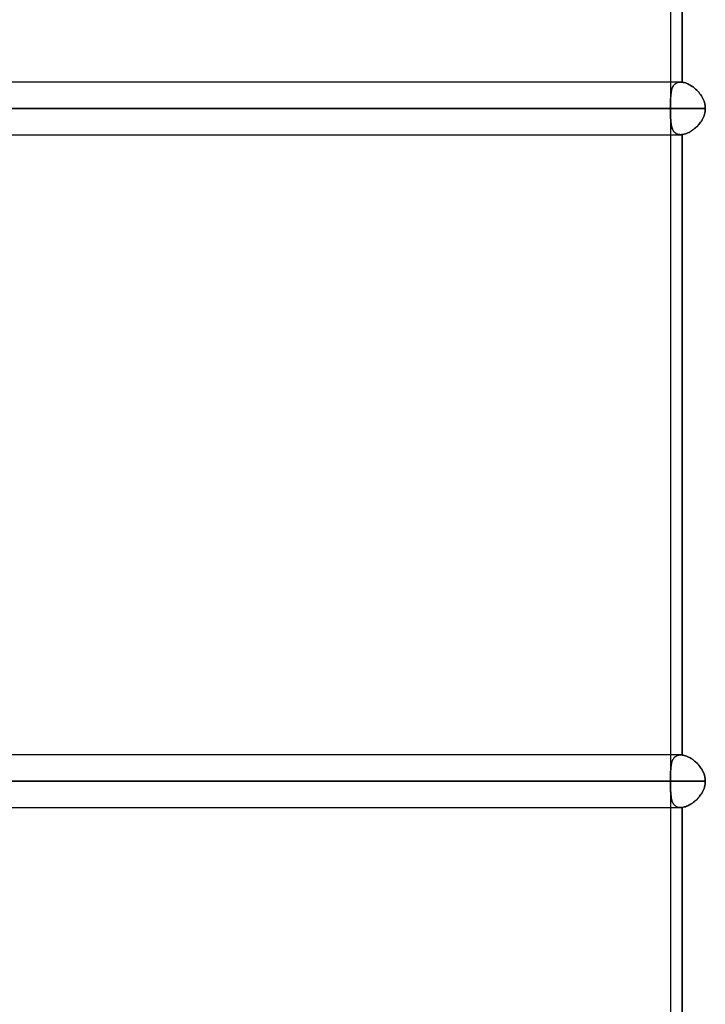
# Model space of a CAD drawing. Header units: millimetres. Extents: x -156 to 156, y -52 to 132.
# Tile 59 of 79: x 63 to 76, y 8 to 27. Entities that reach past the tile are written whole.
import ezdxf

# ---------------------------------------------------------------- set-up
doc = ezdxf.new("R2010")
doc.units = ezdxf.units.MM
doc.layers.add('MAIN-1', color=7, linetype='Continuous')

msp = doc.modelspace()

# ---------------------------------------------------------------- linework, layer by layer
at = {"layer": 'MAIN-1'}
for p, q in [((75.441, 37.55), (75.441, 24.92)), ((75.441, 37.15), (75.441, 25.35)), ((75.66, 37.152), (75.66, 25.348)), ((75.66, 25.348), (75.66, 37.152)), ((75.632, 25.35), (-75.632, 25.35)), ((75.632, 25.35), (-75.632, 25.35)), ((75.441, 25.35), (75.441, 24.92)), ((75.493, 25.278), (75.502, 25.29)), ((75.509, 25.298), (75.498, 25.285)), ((75.502, 25.29), (75.511, 25.301)), ((75.52, 25.31), (75.509, 25.298)), ((75.511, 25.301), (75.522, 25.311)), ((75.533, 25.32), (75.52, 25.31)), ((75.522, 25.311), (75.533, 25.32)), ((75.547, 25.329), (75.533, 25.32)), ((75.533, 25.32), (75.544, 25.328)), ((75.544, 25.328), (75.557, 25.334)), ((75.562, 25.337), (75.547, 25.329)), ((75.557, 25.334), (75.57, 25.34)), ((75.578, 25.342), (75.562, 25.337)), ((75.57, 25.34), (75.585, 25.344)), ((75.595, 25.347), (75.578, 25.342)), ((75.585, 25.344), (75.6, 25.347)), ((75.613, 25.349), (75.595, 25.347)), ((75.6, 25.347), (75.616, 25.349)), ((75.632, 25.35), (75.613, 25.349)), ((75.616, 25.349), (75.632, 25.35)), ((75.637, 25.35), (75.632, 25.35)), ((75.632, 25.35), (75.637, 25.35)), ((75.641, 25.35), (75.637, 25.35)), ((75.637, 25.35), (75.641, 25.35)), ((75.646, 25.35), (75.641, 25.35)), ((75.641, 25.35), (75.646, 25.35)), ((75.651, 25.349), (75.646, 25.35)), ((75.646, 25.35), (75.651, 25.349)), ((75.656, 25.349), (75.651, 25.349)), ((75.651, 25.349), (75.656, 25.349)), ((75.66, 25.348), (75.656, 25.349)), ((75.656, 25.349), (75.66, 25.348)), ((75.681, 25.345), (75.66, 25.348)), ((75.66, 25.348), (75.681, 25.345)), ((75.702, 25.34), (75.681, 25.345)), ((75.681, 25.345), (75.701, 25.341)), ((75.701, 25.341), (75.723, 25.334)), ((75.723, 25.334), (75.702, 25.34)), ((75.745, 25.326), (75.723, 25.334)), ((75.723, 25.334), (75.745, 25.327)), ((75.745, 25.327), (75.767, 25.317)), ((75.767, 25.317), (75.745, 25.326)), ((75.789, 25.306), (75.767, 25.317)), ((75.767, 25.317), (75.789, 25.307)), ((75.789, 25.307), (75.811, 25.295)), ((75.811, 25.294), (75.789, 25.306)), ((75.811, 25.295), (75.832, 25.282)), ((75.833, 25.281), (75.811, 25.294)), ((75.447, 25.12), (75.445, 25.098)), ((75.445, 25.095), (75.446, 25.115)), ((75.446, 25.115), (75.449, 25.134)), ((75.45, 25.142), (75.447, 25.12)), ((75.449, 25.134), (75.451, 25.153)), ((75.453, 25.163), (75.45, 25.142)), ((75.451, 25.153), (75.454, 25.171)), ((75.457, 25.183), (75.453, 25.163)), ((75.454, 25.171), (75.458, 25.188)), ((75.461, 25.202), (75.457, 25.183)), ((75.458, 25.188), (75.462, 25.205)), ((75.467, 25.221), (75.461, 25.202)), ((75.462, 25.205), (75.467, 25.221)), ((75.473, 25.239), (75.467, 25.221)), ((75.467, 25.221), (75.472, 25.237)), ((75.472, 25.237), (75.479, 25.251)), ((75.481, 25.255), (75.473, 25.239)), ((75.479, 25.251), (75.486, 25.265)), ((75.489, 25.271), (75.481, 25.255)), ((75.486, 25.265), (75.493, 25.278)), ((75.498, 25.285), (75.489, 25.271)), ((75.832, 25.282), (75.854, 25.267)), ((75.855, 25.267), (75.833, 25.281)), ((75.854, 25.267), (75.876, 25.251)), ((75.877, 25.251), (75.855, 25.267)), ((75.876, 25.251), (75.897, 25.235)), ((75.898, 25.234), (75.877, 25.251)), ((75.897, 25.235), (75.918, 25.217)), ((75.918, 25.216), (75.898, 25.234)), ((75.918, 25.217), (75.938, 25.198)), ((75.938, 25.197), (75.918, 25.216)), ((75.938, 25.198), (75.957, 25.178)), ((75.958, 25.177), (75.938, 25.197)), ((75.957, 25.178), (75.976, 25.157)), ((75.976, 25.157), (75.958, 25.177)), ((75.994, 25.135), (75.976, 25.157)), ((75.976, 25.157), (75.994, 25.135)), ((76.011, 25.112), (75.994, 25.135)), ((75.994, 25.135), (76.011, 25.113)), ((76.011, 25.113), (76.026, 25.09)), ((76.027, 25.089), (76.011, 25.112)), ((75.441, 25.012), (75.442, 25.034)), ((75.442, 25.026), (75.441, 25.001)), ((75.441, 24.99), (75.441, 25.012)), ((75.441, 25.001), (75.441, 24.975)), ((75.441, 24.968), (75.441, 24.99)), ((75.441, 24.975), (75.441, 24.948)), ((75.441, 24.945), (75.441, 24.968)), ((75.441, 24.948), (75.441, 24.921)), ((75.441, 24.921), (75.441, 24.945)), ((75.441, 24.921), (75.441, 24.909)), ((75.441, 24.91), (75.441, 24.921)), ((75.444, 25.075), (75.442, 25.051)), ((75.442, 25.034), (75.443, 25.055)), ((75.442, 25.051), (75.442, 25.026)), ((75.443, 25.055), (75.444, 25.075)), ((75.445, 25.098), (75.444, 25.075)), ((75.444, 25.075), (75.445, 25.095)), ((76.026, 25.09), (76.041, 25.065)), ((76.041, 25.065), (76.027, 25.089)), ((76.055, 25.04), (76.041, 25.065)), ((76.041, 25.065), (76.054, 25.04)), ((76.054, 25.04), (76.066, 25.015)), ((76.067, 25.014), (76.055, 25.04)), ((76.066, 25.015), (76.077, 24.988)), ((76.077, 24.988), (76.067, 25.014)), ((76.086, 24.961), (76.077, 24.988)), ((76.077, 24.988), (76.086, 24.961)), ((76.093, 24.934), (76.086, 24.961)), ((76.086, 24.961), (76.093, 24.934)), ((76.098, 24.906), (76.093, 24.934)), ((76.093, 24.934), (76.098, 24.906)), ((-76.102, 24.85), (76.102, 24.85)), ((76.102, 24.85), (-76.102, 24.85)), ((-75.441, 24.85), (75.441, 24.85)), ((75.441, 24.85), (27.697, 24.85)), ((75.441, 24.898), (75.441, 24.91)), ((75.441, 24.909), (75.441, 24.898)), ((75.441, 24.898), (75.441, 24.886)), ((75.441, 24.886), (75.441, 24.898)), ((75.441, 24.886), (75.441, 24.874)), ((75.441, 24.874), (75.441, 24.886)), ((75.441, 24.874), (75.441, 24.862)), ((75.441, 24.862), (75.441, 24.874)), ((75.441, 24.862), (75.441, 24.85)), ((75.441, 24.85), (75.441, 24.862)), ((75.441, 24.838), (75.441, 24.85)), ((75.441, 24.85), (75.441, 24.838)), ((75.441, 24.826), (75.441, 24.838)), ((75.441, 24.838), (75.441, 24.826)), ((75.441, 24.814), (75.441, 24.826)), ((75.441, 24.826), (75.441, 24.814)), ((75.441, 24.803), (75.441, 24.814)), ((75.441, 24.814), (75.441, 24.802)), ((75.441, 24.791), (75.441, 24.803)), ((75.441, 24.802), (75.441, 24.79)), ((75.441, 24.779), (75.441, 24.791)), ((75.441, 24.79), (75.441, 24.779)), ((75.441, 24.78), (75.441, 24.35)), ((75.441, 24.78), (75.441, 12.12)), ((75.441, 24.754), (75.441, 24.779)), ((75.441, 24.779), (75.441, 24.749)), ((75.441, 24.729), (75.441, 24.754)), ((75.441, 24.749), (75.441, 24.72)), ((75.441, 24.705), (75.441, 24.729)), ((76.077, 24.711), (76.085, 24.738)), ((76.085, 24.738), (76.077, 24.712)), ((76.085, 24.738), (76.092, 24.766)), ((76.092, 24.766), (76.085, 24.738)), ((76.092, 24.766), (76.097, 24.794)), ((76.097, 24.794), (76.092, 24.766)), ((76.097, 24.794), (76.101, 24.822)), ((76.101, 24.822), (76.097, 24.794)), ((76.101, 24.878), (76.098, 24.906)), ((76.098, 24.906), (76.101, 24.878)), ((76.102, 24.85), (76.101, 24.878)), ((76.101, 24.878), (76.102, 24.85)), ((76.101, 24.822), (76.102, 24.85)), ((76.102, 24.85), (76.101, 24.822)), ((75.441, 24.72), (75.441, 24.691)), ((75.441, 24.682), (75.441, 24.705)), ((75.441, 24.691), (75.442, 24.664)), ((75.442, 24.659), (75.441, 24.682)), ((75.442, 24.664), (75.443, 24.637)), ((75.443, 24.636), (75.442, 24.659)), ((75.443, 24.637), (75.444, 24.611)), ((75.444, 24.615), (75.443, 24.636)), ((75.446, 24.593), (75.444, 24.615)), ((75.444, 24.611), (75.446, 24.586)), ((75.448, 24.573), (75.446, 24.593)), ((75.446, 24.586), (75.449, 24.562)), ((75.45, 24.553), (75.448, 24.573)), ((75.449, 24.562), (75.453, 24.538)), ((75.453, 24.534), (75.45, 24.553)), ((75.453, 24.538), (75.457, 24.516)), ((75.976, 24.543), (75.957, 24.522)), ((75.957, 24.521), (75.975, 24.542)), ((75.975, 24.542), (75.993, 24.564)), ((75.994, 24.565), (75.976, 24.543)), ((75.993, 24.564), (76.01, 24.586)), ((76.011, 24.587), (75.994, 24.565)), ((76.01, 24.586), (76.026, 24.61)), ((76.026, 24.611), (76.011, 24.587)), ((76.041, 24.635), (76.026, 24.611)), ((76.026, 24.61), (76.041, 24.634)), ((76.054, 24.66), (76.041, 24.635)), ((76.041, 24.634), (76.054, 24.659)), ((76.054, 24.659), (76.066, 24.685)), ((76.066, 24.685), (76.054, 24.66)), ((76.077, 24.712), (76.066, 24.685)), ((76.066, 24.685), (76.077, 24.711)), ((75.457, 24.515), (75.453, 24.534)), ((75.457, 24.516), (75.462, 24.496)), ((75.461, 24.497), (75.457, 24.515)), ((75.467, 24.48), (75.461, 24.497)), ((75.462, 24.496), (75.468, 24.476)), ((75.472, 24.463), (75.467, 24.48)), ((75.468, 24.476), (75.475, 24.457)), ((75.479, 24.447), (75.472, 24.463)), ((75.475, 24.457), (75.483, 24.44)), ((75.487, 24.433), (75.479, 24.447)), ((75.483, 24.44), (75.492, 24.424)), ((75.495, 24.419), (75.487, 24.433)), ((75.492, 24.424), (75.503, 24.409)), ((75.505, 24.407), (75.495, 24.419)), ((75.503, 24.409), (75.515, 24.396)), ((75.515, 24.395), (75.505, 24.407)), ((75.515, 24.396), (75.528, 24.384)), ((75.526, 24.385), (75.515, 24.395)), ((75.539, 24.376), (75.526, 24.385)), ((75.528, 24.384), (75.542, 24.374)), ((75.552, 24.368), (75.539, 24.376)), ((75.542, 24.374), (75.558, 24.365)), ((75.566, 24.362), (75.552, 24.368)), ((75.558, 24.365), (75.575, 24.359)), ((75.582, 24.357), (75.566, 24.362)), ((75.575, 24.359), (75.593, 24.354)), ((75.598, 24.353), (75.582, 24.357)), ((75.593, 24.354), (75.612, 24.351)), ((75.615, 24.351), (75.598, 24.353)), ((75.612, 24.351), (75.632, 24.35)), ((75.632, 24.35), (75.615, 24.351)), ((75.652, 24.351), (75.648, 24.351)), ((75.648, 24.351), (75.652, 24.351)), ((75.656, 24.351), (75.652, 24.351)), ((75.652, 24.351), (75.656, 24.351)), ((75.66, 24.352), (75.656, 24.351)), ((75.656, 24.351), (75.66, 24.352)), ((75.66, 24.352), (75.681, 24.355)), ((75.681, 24.355), (75.66, 24.352)), ((75.66, 24.352), (75.66, 12.548)), ((75.66, 12.548), (75.66, 24.352)), ((75.702, 24.36), (75.681, 24.355)), ((75.681, 24.355), (75.701, 24.359)), ((75.701, 24.359), (75.722, 24.366)), ((75.723, 24.366), (75.702, 24.36)), ((75.722, 24.366), (75.744, 24.373)), ((75.745, 24.374), (75.723, 24.366)), ((75.744, 24.373), (75.766, 24.382)), ((75.767, 24.383), (75.745, 24.374)), ((75.766, 24.382), (75.788, 24.393)), ((75.789, 24.393), (75.767, 24.383)), ((75.788, 24.393), (75.81, 24.405)), ((75.811, 24.405), (75.789, 24.393)), ((75.81, 24.405), (75.832, 24.418)), ((75.833, 24.419), (75.811, 24.405)), ((75.832, 24.418), (75.854, 24.433)), ((75.855, 24.433), (75.833, 24.419)), ((75.854, 24.433), (75.875, 24.448)), ((75.876, 24.449), (75.855, 24.433)), ((75.875, 24.448), (75.896, 24.465)), ((75.897, 24.466), (75.876, 24.449)), ((75.896, 24.465), (75.917, 24.483)), ((75.918, 24.483), (75.897, 24.466)), ((75.917, 24.483), (75.937, 24.501)), ((75.938, 24.502), (75.918, 24.483)), ((75.937, 24.501), (75.957, 24.521)), ((75.957, 24.522), (75.938, 24.502)), ((-75.632, 24.35), (75.632, 24.35)), ((-75.632, 24.35), (75.632, 24.35)), ((75.441, 24.35), (75.441, 12.55)), ((75.636, 24.35), (75.632, 24.35)), ((75.632, 24.35), (75.636, 24.35)), ((75.64, 24.35), (75.636, 24.35)), ((75.636, 24.35), (75.64, 24.35)), ((75.644, 24.35), (75.64, 24.35)), ((75.64, 24.35), (75.644, 24.35)), ((75.648, 24.351), (75.644, 24.35)), ((75.644, 24.35), (75.648, 24.351)), ((75.632, 12.55), (-75.632, 12.55)), ((75.632, 12.55), (-75.632, 12.55)), ((75.441, 12.55), (75.441, 12.12)), ((75.632, 12.55), (75.613, 12.549)), ((75.616, 12.549), (75.632, 12.55)), ((75.632, 12.55), (75.637, 12.55)), ((75.637, 12.55), (75.632, 12.55)), ((75.451, 12.354), (75.454, 12.372)), ((75.456, 12.382), (75.453, 12.362)), ((75.454, 12.372), (75.458, 12.39)), ((75.461, 12.401), (75.456, 12.382)), ((75.458, 12.39), (75.462, 12.406)), ((75.466, 12.42), (75.461, 12.401)), ((75.462, 12.406), (75.467, 12.423)), ((75.473, 12.438), (75.466, 12.42)), ((75.467, 12.423), (75.473, 12.438)), ((75.48, 12.454), (75.473, 12.438)), ((75.473, 12.438), (75.479, 12.452)), ((75.479, 12.452), (75.486, 12.466)), ((75.488, 12.47), (75.48, 12.454)), ((75.486, 12.466), (75.494, 12.479)), ((75.498, 12.484), (75.488, 12.47)), ((75.494, 12.479), (75.502, 12.491)), ((75.508, 12.498), (75.498, 12.484)), ((75.502, 12.491), (75.512, 12.501)), ((75.52, 12.509), (75.508, 12.498)), ((75.512, 12.501), (75.522, 12.511)), ((75.533, 12.52), (75.52, 12.509)), ((75.522, 12.511), (75.533, 12.52)), ((75.546, 12.529), (75.533, 12.52)), ((75.533, 12.52), (75.545, 12.528)), ((75.545, 12.528), (75.557, 12.535)), ((75.561, 12.536), (75.546, 12.529)), ((75.557, 12.535), (75.571, 12.54)), ((75.578, 12.542), (75.561, 12.536)), ((75.571, 12.54), (75.585, 12.544)), ((75.595, 12.547), (75.578, 12.542)), ((75.585, 12.544), (75.6, 12.547)), ((75.613, 12.549), (75.595, 12.547)), ((75.6, 12.547), (75.616, 12.549)), ((75.637, 12.55), (75.641, 12.55)), ((75.641, 12.55), (75.637, 12.55)), ((75.641, 12.55), (75.646, 12.55)), ((75.646, 12.55), (75.641, 12.55)), ((75.646, 12.55), (75.651, 12.549)), ((75.651, 12.549), (75.646, 12.55)), ((75.651, 12.549), (75.656, 12.549)), ((75.656, 12.549), (75.651, 12.549)), ((75.656, 12.549), (75.66, 12.548)), ((75.66, 12.548), (75.656, 12.549)), ((75.66, 12.548), (75.681, 12.545)), ((75.681, 12.545), (75.66, 12.548)), ((75.681, 12.545), (75.702, 12.54)), ((75.702, 12.54), (75.681, 12.545)), ((75.702, 12.54), (75.723, 12.534)), ((75.724, 12.534), (75.702, 12.54)), ((75.723, 12.534), (75.745, 12.526)), ((75.745, 12.526), (75.724, 12.534)), ((75.745, 12.526), (75.767, 12.517)), ((75.768, 12.517), (75.745, 12.526)), ((75.767, 12.517), (75.789, 12.507)), ((75.79, 12.506), (75.768, 12.517)), ((75.789, 12.507), (75.811, 12.495)), ((75.812, 12.494), (75.79, 12.506)), ((75.811, 12.495), (75.833, 12.481)), ((75.834, 12.48), (75.812, 12.494)), ((75.833, 12.481), (75.855, 12.467)), ((75.856, 12.466), (75.834, 12.48)), ((75.855, 12.467), (75.876, 12.451)), ((75.878, 12.45), (75.856, 12.466)), ((75.876, 12.451), (75.897, 12.434)), ((75.899, 12.433), (75.878, 12.45)), ((75.897, 12.434), (75.918, 12.416)), ((75.92, 12.414), (75.899, 12.433)), ((75.918, 12.416), (75.938, 12.397)), ((75.94, 12.395), (75.92, 12.414)), ((75.938, 12.397), (75.958, 12.377)), ((75.96, 12.375), (75.94, 12.395)), ((75.958, 12.377), (75.976, 12.357)), ((75.979, 12.354), (75.96, 12.375)), ((75.441, 12.212), (75.442, 12.234)), ((75.442, 12.225), (75.441, 12.2)), ((75.441, 12.19), (75.441, 12.212)), ((75.441, 12.2), (75.441, 12.174)), ((75.441, 12.168), (75.441, 12.19)), ((75.443, 12.274), (75.442, 12.25)), ((75.442, 12.234), (75.443, 12.255)), ((75.442, 12.25), (75.442, 12.225)), ((75.445, 12.297), (75.443, 12.274)), ((75.443, 12.255), (75.444, 12.276)), ((75.444, 12.276), (75.445, 12.296)), ((75.447, 12.319), (75.445, 12.297)), ((75.445, 12.296), (75.447, 12.316)), ((75.449, 12.341), (75.447, 12.319)), ((75.447, 12.316), (75.449, 12.335)), ((75.453, 12.362), (75.449, 12.341)), ((75.449, 12.335), (75.451, 12.354)), ((75.976, 12.357), (75.994, 12.335)), ((75.996, 12.332), (75.979, 12.354)), ((75.994, 12.335), (76.011, 12.312)), ((76.013, 12.31), (75.996, 12.332)), ((76.011, 12.312), (76.027, 12.289)), ((76.029, 12.286), (76.013, 12.31)), ((76.027, 12.289), (76.041, 12.265)), ((76.043, 12.262), (76.029, 12.286)), ((76.041, 12.265), (76.055, 12.24)), ((76.056, 12.238), (76.043, 12.262)), ((76.055, 12.24), (76.067, 12.214)), ((76.067, 12.212), (76.056, 12.238)), ((76.067, 12.214), (76.077, 12.188)), ((76.077, 12.186), (76.067, 12.212)), ((76.077, 12.188), (76.086, 12.161)), ((76.086, 12.16), (76.077, 12.186)), ((-76.102, 12.05), (76.102, 12.05)), ((76.102, 12.05), (-76.102, 12.05)), ((75.441, 12.05), (-75.441, 12.05)), ((-75.441, 12.05), (75.441, 12.05)), ((75.441, 12.174), (75.441, 12.148)), ((75.441, 12.145), (75.441, 12.168)), ((75.441, 12.148), (75.441, 12.121)), ((75.441, 12.121), (75.441, 12.145)), ((75.441, 12.11), (75.441, 12.121)), ((75.441, 12.121), (75.441, 12.109)), ((75.441, 12.098), (75.441, 12.11)), ((75.441, 12.109), (75.441, 12.098)), ((75.441, 12.086), (75.441, 12.098)), ((75.441, 12.098), (75.441, 12.086)), ((75.441, 12.074), (75.441, 12.086)), ((75.441, 12.086), (75.441, 12.074)), ((75.441, 12.062), (75.441, 12.074)), ((75.441, 12.074), (75.441, 12.062)), ((75.441, 12.05), (75.441, 12.062)), ((75.441, 12.062), (75.441, 12.05)), ((75.441, 12.05), (75.441, 12.038)), ((75.441, 12.038), (75.441, 12.05)), ((75.441, 12.038), (75.441, 12.026)), ((75.441, 12.026), (75.441, 12.038)), ((75.441, 12.026), (75.441, 12.014)), ((75.441, 12.014), (75.441, 12.026)), ((75.441, 12.014), (75.441, 12.002)), ((75.441, 12.002), (75.441, 12.014)), ((75.441, 12.002), (75.441, 11.99)), ((75.441, 11.991), (75.441, 12.002)), ((75.441, 11.979), (75.441, 11.991)), ((75.441, 11.99), (75.441, 11.979)), ((76.086, 12.161), (76.092, 12.134)), ((76.093, 12.133), (76.086, 12.16)), ((76.092, 12.134), (76.097, 12.106)), ((76.092, 11.966), (76.097, 11.994)), ((76.098, 12.105), (76.093, 12.133)), ((76.098, 11.995), (76.093, 11.967)), ((76.097, 12.106), (76.101, 12.078)), ((76.097, 11.994), (76.101, 12.022)), ((76.101, 12.078), (76.098, 12.105)), ((76.101, 12.022), (76.098, 11.995)), ((76.101, 12.078), (76.102, 12.05)), ((76.102, 12.05), (76.101, 12.078)), ((76.102, 12.05), (76.101, 12.022)), ((76.101, 12.022), (76.102, 12.05)), ((75.441, 11.98), (75.441, 11.55)), ((75.441, 11.98), (75.441, 0)), ((75.441, 11.979), (75.441, 11.955)), ((75.441, 11.952), (75.441, 11.979)), ((75.441, 11.955), (75.441, 11.932)), ((75.441, 11.926), (75.441, 11.952)), ((75.441, 11.932), (75.441, 11.91)), ((75.441, 11.9), (75.441, 11.926)), ((75.441, 11.91), (75.441, 11.888)), ((75.442, 11.875), (75.441, 11.9)), ((75.441, 11.888), (75.442, 11.866)), ((75.442, 11.85), (75.442, 11.875)), ((75.442, 11.866), (75.443, 11.845)), ((75.443, 11.826), (75.442, 11.85)), ((75.443, 11.845), (75.444, 11.824)), ((75.445, 11.803), (75.443, 11.826)), ((75.444, 11.824), (75.445, 11.804)), ((75.445, 11.804), (75.447, 11.784)), ((75.447, 11.781), (75.445, 11.803)), ((76.011, 11.788), (76.027, 11.811)), ((76.029, 11.814), (76.013, 11.79)), ((76.027, 11.811), (76.041, 11.835)), ((76.043, 11.838), (76.029, 11.814)), ((76.041, 11.835), (76.055, 11.86)), ((76.056, 11.862), (76.043, 11.838)), ((76.055, 11.86), (76.067, 11.886)), ((76.067, 11.888), (76.056, 11.862)), ((76.077, 11.914), (76.067, 11.888)), ((76.067, 11.886), (76.077, 11.912)), ((76.086, 11.94), (76.077, 11.914)), ((76.077, 11.912), (76.086, 11.939)), ((76.093, 11.967), (76.086, 11.94)), ((76.086, 11.939), (76.092, 11.966)), ((75.447, 11.784), (75.449, 11.765)), ((75.449, 11.759), (75.447, 11.781)), ((75.449, 11.765), (75.451, 11.746)), ((75.453, 11.738), (75.449, 11.759)), ((75.451, 11.746), (75.454, 11.728)), ((75.456, 11.718), (75.453, 11.738)), ((75.454, 11.728), (75.458, 11.71)), ((75.461, 11.699), (75.456, 11.718)), ((75.458, 11.71), (75.462, 11.693)), ((75.466, 11.68), (75.461, 11.699)), ((75.462, 11.693), (75.467, 11.677)), ((75.473, 11.662), (75.466, 11.68)), ((75.467, 11.677), (75.473, 11.662)), ((75.473, 11.662), (75.479, 11.648)), ((75.48, 11.646), (75.473, 11.662)), ((75.479, 11.648), (75.486, 11.634)), ((75.488, 11.63), (75.48, 11.646)), ((75.486, 11.634), (75.494, 11.621)), ((75.498, 11.616), (75.488, 11.63)), ((75.494, 11.621), (75.502, 11.609)), ((75.508, 11.602), (75.498, 11.616)), ((75.811, 11.605), (75.833, 11.619)), ((75.834, 11.62), (75.812, 11.606)), ((75.833, 11.619), (75.855, 11.633)), ((75.856, 11.634), (75.834, 11.62)), ((75.855, 11.633), (75.876, 11.649)), ((75.878, 11.65), (75.856, 11.634)), ((75.876, 11.649), (75.897, 11.666)), ((75.899, 11.667), (75.878, 11.65)), ((75.897, 11.666), (75.918, 11.684)), ((75.92, 11.686), (75.899, 11.667)), ((75.918, 11.684), (75.938, 11.703)), ((75.94, 11.705), (75.92, 11.686)), ((75.938, 11.703), (75.958, 11.723)), ((75.96, 11.725), (75.94, 11.705)), ((75.958, 11.723), (75.976, 11.743)), ((75.979, 11.746), (75.96, 11.725)), ((75.976, 11.743), (75.994, 11.765)), ((75.996, 11.768), (75.979, 11.746)), ((75.994, 11.765), (76.011, 11.788)), ((76.013, 11.79), (75.996, 11.768)), ((-75.632, 11.55), (75.632, 11.55)), ((-75.632, 11.55), (75.632, 11.55)), ((75.441, 11.55), (75.441, 0)), ((75.502, 11.609), (75.512, 11.599)), ((75.52, 11.591), (75.508, 11.602)), ((75.512, 11.599), (75.522, 11.589)), ((75.533, 11.58), (75.52, 11.591)), ((75.522, 11.589), (75.533, 11.58)), ((75.533, 11.58), (75.545, 11.572)), ((75.546, 11.571), (75.533, 11.58)), ((75.545, 11.572), (75.557, 11.565)), ((75.561, 11.564), (75.546, 11.571)), ((75.557, 11.565), (75.571, 11.56)), ((75.578, 11.558), (75.561, 11.564)), ((75.571, 11.56), (75.585, 11.556)), ((75.595, 11.553), (75.578, 11.558)), ((75.585, 11.556), (75.6, 11.552)), ((75.613, 11.551), (75.595, 11.553)), ((75.6, 11.552), (75.616, 11.551)), ((75.632, 11.55), (75.613, 11.551)), ((75.616, 11.551), (75.632, 11.55)), ((75.632, 11.55), (75.637, 11.55)), ((75.637, 11.55), (75.632, 11.55)), ((75.637, 11.55), (75.641, 11.55)), ((75.641, 11.55), (75.637, 11.55)), ((75.641, 11.55), (75.646, 11.55)), ((75.646, 11.55), (75.641, 11.55)), ((75.646, 11.55), (75.651, 11.551)), ((75.651, 11.551), (75.646, 11.55)), ((75.651, 11.551), (75.656, 11.551)), ((75.656, 11.551), (75.651, 11.551)), ((75.656, 11.551), (75.66, 11.552)), ((75.66, 11.552), (75.656, 11.551)), ((75.681, 11.555), (75.66, 11.552)), ((75.66, 11.552), (75.681, 11.555)), ((75.66, 11.552), (75.66, 0.375)), ((75.66, 0.375), (75.66, 11.552)), ((75.702, 11.56), (75.681, 11.555)), ((75.681, 11.555), (75.702, 11.56)), ((75.724, 11.566), (75.702, 11.56)), ((75.702, 11.56), (75.723, 11.566)), ((75.723, 11.566), (75.745, 11.574)), ((75.745, 11.574), (75.724, 11.566)), ((75.768, 11.583), (75.745, 11.574)), ((75.745, 11.574), (75.767, 11.583)), ((75.767, 11.583), (75.789, 11.593)), ((75.79, 11.594), (75.768, 11.583)), ((75.789, 11.593), (75.811, 11.605)), ((75.812, 11.606), (75.79, 11.594))]:
    msp.add_line(p, q, dxfattribs=at)

doc.saveas('drawing.dxf')
